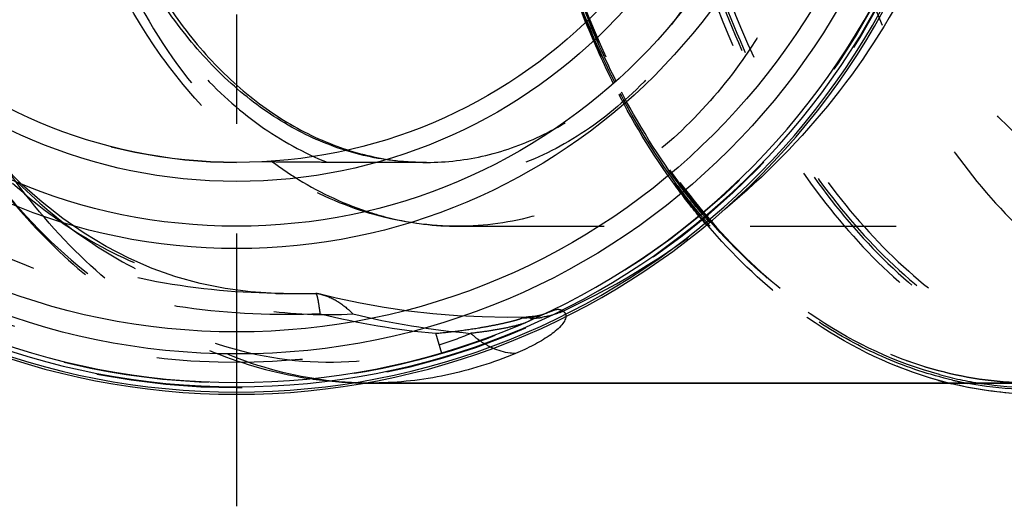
# Model space of a CAD drawing. Header units: millimetres. Extents: x 449 to 551, y 455 to 545.
# Tile 2 of 197: x 472 to 516, y 455 to 477. Entities that reach past the tile are written whole.
import ezdxf

# ---------------------------------------------------------------- set-up
doc = ezdxf.new("R2010")
doc.units = ezdxf.units.MM
doc.header["$LTSCALE"] = 65.185185
doc.linetypes.add('CENTER', pattern=[0.6, 0.375, -0.075, 0.075, -0.075])
doc.linetypes.add('HIDDEN', pattern=[0.2, 0.1, -0.1])
for name, color, linetype in [('ACHSEN_S', 7, 'CONTINUOUS'), ('KOERPER', 7, 'CONTINUOUS'), ('KONST.EL_MIT_GEO', 7, 'CONTINUOUS')]:
    doc.layers.add(name, color=color, linetype=linetype)

msp = doc.modelspace()

# ---------------------------------------------------------------- linework, layer by layer
at = {"layer": 'ACHSEN_S', "color": 2, "linetype": 'CENTER'}
msp.add_line((481.86, 545.2), (481.86, 454.8), dxfattribs=at)
at = {"layer": 'KOERPER', "color": 8, "linetype": 'HIDDEN'}
msp.add_line((490.345, 470.15), (490.178, 470.15), dxfattribs=at)
at = {"layer": 'KOERPER', "color": 7, "linetype": 'Continuous'}
msp.add_line((517.427, 460.3), (487.839, 460.3), dxfattribs=at)
at = {"layer": 'KOERPER', "color": 8, "linetype": 'HIDDEN'}
msp.add_arc((481.86, 492.7), 22.55, 90, 270, dxfattribs=at)
at = {"layer": 'KOERPER', "color": 7, "linetype": 'Continuous'}
msp.add_open_spline([(486.731, 470.683), (485.837, 470.963), (484.064, 471.755), (481.652, 473.517), (479.492, 475.819), (476.968, 479.602), (474.806, 485.281), (474.232, 490.188), (474.232, 492.7)], degree=3, knots=[0, 0, 0, 0, 0.104477, 0.214462, 0.331122, 0.454755, 0.719791, 1, 1, 1, 1], dxfattribs=at)
at = {"layer": 'KOERPER', "color": 8, "linetype": 'HIDDEN'}
msp.add_open_spline([(490.178, 470.15), (489.888, 470.15), (488.723, 470.195), (487.566, 470.422), (486.731, 470.683)], degree=3, knots=[0, 0, 0, 0, 0.24837, 1, 1, 1, 1], dxfattribs=at)
at = {"layer": 'KONST.EL_MIT_GEO', "color": 8, "linetype": 'HIDDEN'}
for p, q in [((491.759, 467.3), (526.464, 467.3)), ((483.957, 464.3), (483.936, 464.3)), ((491.026, 461.624), (490.761, 462.521)), ((485.234, 460.487), (485.272, 460.482))]:
    msp.add_line(p, q, dxfattribs=at)
at = {"layer": 'KONST.EL_MIT_GEO', "color": 7, "linetype": 'Continuous'}
for p, q in [((487.574, 460.302), (487.594, 460.302)), ((487.839, 460.3), (517.427, 460.3))]:
    msp.add_line(p, q, dxfattribs=at)
at = {"layer": 'KONST.EL_MIT_GEO', "color": 8, "linetype": 'HIDDEN'}
for points in [[(483.957, 464.3), (483.627, 464.304), (482.474, 464.371), (481.342, 464.519), (480.234, 464.744), (479.149, 465.045), (478.088, 465.422), (477.052, 465.872), (476.042, 466.394), (475.059, 466.985), (474.105, 467.645), (473.183, 468.369), (472.292, 469.156), (471.435, 470.005), (470.614, 470.91), (469.829, 471.873), (469.083, 472.888), (468.377, 473.952), (467.712, 475.065), (467.089, 476.222), (466.552, 477.33)], [(494.79, 463.245), (493.934, 463.233), (492.828, 463.25), (491.726, 463.303), (490.628, 463.391), (489.536, 463.515), (488.45, 463.673), (487.372, 463.867), (486.302, 464.095), (485.65, 464.253)], [(495.926, 463.513), (495.837, 463.472), (495.731, 463.429), (495.616, 463.388), (495.49, 463.349), (495.355, 463.315), (495.211, 463.287), (495.059, 463.265), (494.9, 463.25), (494.79, 463.245)]]:
    msp.add_lwpolyline(points, dxfattribs=at)
msp.add_circle((481.86, 492.7), 32.4, dxfattribs=at)
at = {"layer": 'KONST.EL_MIT_GEO', "color": 7, "linetype": 'Continuous'}
for radius in [31.099, 30.118, 26.4, 25.4, 23.4, 22.55]:
    msp.add_circle((481.86, 492.7), radius, dxfattribs=at)
for centre, radius, start, end in [((481.86, 492.7), 32.9, 98.6187, 81.3813), ((481.86, 492.7), 32.8, 98.6187, 81.3813), ((481.86, 492.7), 32.565, 98.5922, 81.4078), ((481.86, 492.7), 32.369, 98.5922, 81.4078), ((487.839, 478.461), 18.161, 269.2276, 269.9999), ((487.839, 476.48), 16.18, 270.0001, 270.6795), ((517.827, 477.069), 17.279, 256.1682, 256.4822), ((517.574, 476.514), 16.414, 261.3188, 269.4884)]:
    msp.add_arc(centre, radius, start, end, dxfattribs=at)
at = {"layer": 'KONST.EL_MIT_GEO', "color": 8, "linetype": 'HIDDEN'}
for centre, radius, start, end in [((481.86, 492.7), 32.6, 98.5797, 81.4203), ((481.86, 492.7), 31.464, 73.5663, 286.4337), ((531.34, 490.066), 36.542, 201.9452, 206.6532), ((531.123, 490.031), 36.259, 201.9741, 206.7242), ((531.13, 490.062), 36.202, 201.9666, 206.7279), ((490.344, 481.428), 11.278, 269.1547, 269.997), ((482.269, 494.031), 33.645, 294.9001, 309.4977), ((523.675, 485.321), 27.422, 219.7065, 220.7664), ((523.619, 485.314), 27.29, 219.7757, 220.8327), ((523.867, 485.366), 27.69, 219.5314, 220.5751), ((484.543, 636.707), 172.408, 269.80519, 270.286), ((485.051, 461.875), 2.451, 75.8668, 81.7213), ((494.857, 467.083), 3.903, 291.4099, 293.8562), ((493.873, 496.686), 34.306, 256.0416, 264.7961), ((495.489, 498.067), 35.688, 256.316, 264.8982), ((494.93, 466.774), 3.585, 271.1799, 275.4755), ((494.924, 466.833), 3.644, 275.4722, 278.9034), ((485.67, 478.439), 17.249, 287.6905, 292.6574), ((487.845, 478.608), 18.308, 261.9224, 269.1524), ((517.872, 477.242), 17.458, 254.3668, 254.9684), ((517.655, 477.001), 16.908, 254.8739, 261.2948), ((517.846, 477.147), 17.36, 254.9679, 256.1675), ((517.638, 476.863), 16.868, 256.9329, 259.3008)]:
    msp.add_arc(centre, radius, start, end, dxfattribs=at)
for points, knots in [([(487.839, 460.3), (486.335, 460.3), (483.256, 460.736), (478.888, 462.646), (474.898, 465.711), (470.141, 471.311), (466.015, 480.442), (464.365, 492.7), (466.016, 504.959), (470.141, 514.09), (474.898, 519.69), (478.888, 522.754), (483.257, 524.664), (486.335, 525.1), (487.839, 525.1)], [0, 0, 0, 0, 0.05172, 0.105326, 0.162242, 0.22321, 0.356474, 0.500004, 0.643533, 0.776797, 0.837765, 0.89468, 0.948286, 1, 1, 1, 1]), ([(517.71, 459.8), (516.257, 459.8), (513.29, 460.199), (509.055, 461.953), (505.15, 464.779), (500.426, 469.966), (496.133, 478.523), (493.99, 490.22), (494.894, 502.225), (498.211, 511.496), (502.291, 517.59), (505.826, 521.207), (509.796, 523.845), (512.707, 524.898), (514.162, 525.215)], [0, 0, 0, 0, 0.051241, 0.104176, 0.160128, 0.219843, 0.350203, 0.491428, 0.634662, 0.770289, 0.833181, 0.89216, 0.947482, 1, 1, 1, 1]), ([(520.243, 525.215), (518.788, 524.898), (515.877, 523.845), (511.907, 521.207), (508.372, 517.59), (504.292, 511.496), (500.975, 502.225), (500.072, 490.22), (502.215, 478.523), (506.507, 469.966), (511.231, 464.779), (515.136, 461.953), (519.371, 460.199), (522.338, 459.8), (523.791, 459.8)], [0, 0, 0, 0, 0.052518, 0.10784, 0.166819, 0.229711, 0.365338, 0.508572, 0.649797, 0.780157, 0.839872, 0.895824, 0.948759, 1, 1, 1, 1]), ([(520.406, 525.017), (518.96, 524.702), (516.067, 523.656), (512.121, 521.033), (508.607, 517.439), (504.552, 511.383), (501.946, 504.095), (500.816, 496.294), (500.72, 488.252), (502.17, 480.361), (505.164, 473.278), (508.026, 468.706), (511.449, 464.948), (515.329, 462.14), (519.541, 460.397), (523.932, 459.805), (528.324, 460.397), (532.536, 462.14), (536.415, 464.948), (539.839, 468.706), (542.701, 473.278), (545.695, 480.361), (547.145, 488.252), (547.049, 496.294), (545.919, 504.095), (543.313, 511.383), (539.258, 517.439), (535.744, 521.033), (531.798, 523.656), (528.905, 524.702), (527.459, 525.017)], [0, 0, 0, 0, 0.026239, 0.05388, 0.083348, 0.114771, 0.182535, 0.218211, 0.254257, 0.324818, 0.358372, 0.39016, 0.419995, 0.447951, 0.474398, 0.5, 0.525602, 0.552049, 0.580005, 0.60984, 0.641628, 0.675182, 0.745743, 0.781789, 0.817465, 0.885229, 0.916652, 0.94612, 0.973761, 1, 1, 1, 1]), ([(517.427, 460.3), (515.995, 460.3), (513.069, 460.694), (508.895, 462.425), (505.047, 465.213), (500.393, 470.33), (496.167, 478.771), (494.065, 490.306), (494.969, 502.139), (498.253, 511.273), (502.288, 517.27), (505.782, 520.822), (509.702, 523.407), (512.575, 524.431), (514.009, 524.737)], [0, 0, 0, 0, 0.05125, 0.104192, 0.160153, 0.21988, 0.350282, 0.491547, 0.634788, 0.770412, 0.833288, 0.892235, 0.947514, 1, 1, 1, 1]), ([(514.03, 524.74), (512.601, 524.435), (509.74, 523.414), (505.831, 520.834), (502.344, 517.286), (498.311, 511.288), (495.028, 502.149), (494.123, 490.306), (496.224, 478.763), (500.447, 470.318), (505.095, 465.202), (508.932, 462.419), (513.09, 460.693), (516.002, 460.3), (517.427, 460.3)], [0, 0, 0, 0, 0.052303, 0.10747, 0.166383, 0.229288, 0.365088, 0.508585, 0.650088, 0.780614, 0.840324, 0.896193, 0.948966, 1, 1, 1, 1]), ([(520.492, 524.899), (519.051, 524.591), (516.164, 523.561), (512.224, 520.962), (508.713, 517.39), (504.659, 511.364), (502.05, 504.103), (500.916, 496.329), (500.811, 488.313), (502.25, 480.445), (505.23, 473.381), (508.08, 468.82), (511.49, 465.072), (515.357, 462.27), (519.555, 460.531), (523.932, 459.94), (528.31, 460.531), (532.508, 462.27), (536.374, 465.072), (539.785, 468.82), (542.635, 473.381), (545.615, 480.445), (547.054, 488.313), (546.949, 496.329), (545.815, 504.103), (543.206, 511.364), (539.152, 517.39), (535.641, 520.962), (531.701, 523.561), (528.814, 524.591), (527.373, 524.899)], [0, 0, 0, 0, 0.026223, 0.053845, 0.083301, 0.11472, 0.182481, 0.218155, 0.254204, 0.324779, 0.358343, 0.390141, 0.419985, 0.447946, 0.474397, 0.5, 0.525603, 0.552054, 0.580015, 0.609859, 0.641657, 0.675221, 0.745796, 0.781845, 0.817519, 0.88528, 0.916699, 0.946155, 0.973777, 1, 1, 1, 1]), ([(520.627, 524.705), (519.194, 524.399), (516.325, 523.375), (512.408, 520.791), (508.919, 517.241), (504.889, 511.25), (501.61, 502.125), (500.707, 490.305), (502.808, 478.783), (507.029, 470.352), (511.678, 465.24), (515.523, 462.455), (519.693, 460.725), (522.616, 460.331), (524.047, 460.331)], [0, 0, 0, 0, 0.052493, 0.107785, 0.166745, 0.229616, 0.365214, 0.508468, 0.649725, 0.780096, 0.839828, 0.8958, 0.948747, 1, 1, 1, 1]), ([(529.236, 523.642), (527.799, 523.642), (524.859, 523.225), (520.687, 521.401), (516.877, 518.475), (512.334, 513.126), (508.394, 504.407), (506.818, 492.7), (508.394, 480.993), (512.334, 472.274), (516.877, 466.925), (520.687, 463.999), (524.859, 462.175), (527.799, 461.758), (529.236, 461.758)], [0, 0, 0, 0, 0.05173, 0.105334, 0.162249, 0.223216, 0.356475, 0.5, 0.643525, 0.776784, 0.837751, 0.894666, 0.94827, 1, 1, 1, 1]), ([(485.597, 463.393), (483.591, 463.299), (479.549, 463.478), (473.649, 464.896), (468.134, 467.448), (463.239, 471.057), (459.18, 475.59), (456.139, 480.862), (454.256, 486.651), (453.62, 492.706), (454.259, 498.76), (456.144, 504.549), (459.187, 509.82), (463.248, 514.35), (468.143, 517.957), (473.657, 520.506), (479.553, 521.923), (483.593, 522.101), (485.598, 522.007)], [0, 0, 0, 0, 0.062368, 0.124812, 0.187308, 0.249833, 0.312377, 0.374932, 0.437494, 0.500059, 0.562623, 0.625185, 0.687741, 0.750284, 0.812801, 0.875272, 0.937682, 1, 1, 1, 1]), ([(483.921, 464.3), (482.036, 464.306), (478.257, 464.654), (472.787, 466.212), (467.709, 468.785), (463.229, 472.298), (459.531, 476.628), (456.77, 481.61), (455.065, 487.045), (454.49, 492.712), (455.069, 498.379), (456.779, 503.812), (459.544, 508.791), (463.247, 513.118), (467.729, 516.627), (472.806, 519.196), (478.276, 520.749), (482.052, 521.094), (483.936, 521.1)], [0, 0, 0, 0, 0.062496, 0.124991, 0.187494, 0.25, 0.31251, 0.375022, 0.437535, 0.500048, 0.562562, 0.625075, 0.687588, 0.750097, 0.812598, 0.875082, 0.937548, 1, 1, 1, 1]), ([(483.936, 521.1), (482.55, 521.094), (479.732, 520.74), (475.698, 519.144), (471.995, 516.528), (468.764, 512.988), (466.118, 508.658), (463.463, 501.959), (462.138, 492.702), (463.462, 483.444), (466.116, 476.745), (468.762, 472.414), (471.992, 468.875), (475.693, 466.258), (479.723, 464.663), (482.538, 464.306), (483.921, 464.3)], [0, 0, 0, 0, 0.053086, 0.107458, 0.16453, 0.225209, 0.289752, 0.357785, 0.500072, 0.642361, 0.710397, 0.77494, 0.835611, 0.89266, 0.947, 1, 1, 1, 1]), ([(491.759, 467.3), (490.509, 467.3), (487.965, 467.654), (484.374, 469.196), (481.134, 471.644), (477.339, 476.046), (474.07, 483.167), (472.77, 492.7), (474.07, 502.234), (477.339, 509.354), (481.134, 513.756), (484.375, 516.204), (487.965, 517.746), (490.509, 518.1), (491.759, 518.1)], [0, 0, 0, 0, 0.054155, 0.109618, 0.167499, 0.228521, 0.359826, 0.500004, 0.640181, 0.771484, 0.832503, 0.890383, 0.945846, 1, 1, 1, 1]), ([(491.759, 518.1), (492.938, 518.1), (495.352, 517.758), (498.777, 516.26), (501.905, 513.858), (505.633, 509.468), (508.868, 502.31), (510.161, 492.7), (508.868, 483.09), (505.633, 475.932), (501.905, 471.542), (498.777, 469.14), (495.352, 467.642), (492.938, 467.3), (491.759, 467.3)], [0, 0, 0, 0, 0.05173, 0.105334, 0.162249, 0.223216, 0.356476, 0.5, 0.643524, 0.776784, 0.837751, 0.894666, 0.94827, 1, 1, 1, 1]), ([(490.345, 516.1), (489.258, 516.1), (487.035, 515.785), (483.88, 514.405), (480.998, 512.192), (477.563, 508.147), (474.583, 501.553), (473.392, 492.7), (474.583, 483.847), (477.563, 477.253), (480.998, 473.208), (483.88, 470.995), (487.035, 469.615), (489.258, 469.3), (490.345, 469.3)], [0, 0, 0, 0, 0.051729, 0.105334, 0.162249, 0.223216, 0.356476, 0.5, 0.643524, 0.776784, 0.837751, 0.894666, 0.948271, 1, 1, 1, 1]), ([(490.345, 516.1), (491.431, 516.1), (493.655, 515.785), (496.81, 514.405), (499.691, 512.192), (503.127, 508.147), (506.106, 501.553), (507.298, 492.7), (506.106, 483.847), (503.127, 477.253), (499.691, 473.208), (496.81, 470.995), (493.655, 469.615), (491.431, 469.3), (490.345, 469.3)], [0, 0, 0, 0, 0.051729, 0.105334, 0.162249, 0.223216, 0.356476, 0.5, 0.643524, 0.776784, 0.837751, 0.894666, 0.948271, 1, 1, 1, 1]), ([(483.421, 515.197), (481.914, 514.08), (479.134, 511.205), (476.118, 505.8), (474.225, 499.485), (473.581, 492.7), (474.225, 485.915), (476.118, 479.6), (479.134, 474.195), (481.914, 471.32), (483.421, 470.203)], [0, 0, 0, 0, 0.111418, 0.233503, 0.364328, 0.5, 0.635672, 0.766497, 0.888582, 1, 1, 1, 1]), ([(490.344, 470.15), (491.232, 470.15), (493.039, 470.366), (495.646, 471.321), (498.094, 472.871), (501.134, 475.742), (504.137, 480.586), (506.147, 487.45), (506.507, 494.846), (505.382, 500.926), (503.631, 505.355), (501.485, 509.146), (499.289, 511.555), (497.625, 512.762)], [0, 0, 0, 0, 0.050318, 0.101974, 0.15607, 0.213321, 0.337668, 0.47344, 0.614602, 0.75353, 0.820036, 0.883558, 1, 1, 1, 1]), ([(497.445, 476.41), (496.423, 478.94), (494.891, 484.319), (494.132, 492.7), (494.891, 501.08), (496.423, 506.459), (497.445, 508.99)], [0, 0, 0, 0, 0.245896, 0.5, 0.754104, 1, 1, 1, 1]), ([(497.498, 476.463), (496.478, 478.985), (494.948, 484.347), (494.191, 492.701), (494.949, 501.056), (496.478, 506.416), (497.498, 508.937)], [0, 0, 0, 0, 0.245863, 0.500038, 0.754201, 1, 1, 1, 1]), ([(521.344, 468.996), (519.367, 470.312), (515.765, 474), (513.509, 478.572), (512.632, 481.077)], [0, 0, 0, 0, 0.472309, 1, 1, 1, 1]), ([(521.108, 468.456), (520.118, 468.893), (518.18, 470.026), (515.596, 472.326), (513.331, 475.198), (512.102, 477.384), (511.552, 478.544)], [0, 0, 0, 0, 0.228973, 0.47123, 0.728319, 1, 1, 1, 1]), ([(502.511, 467.741), (502.147, 468.183), (500.703, 470.046), (499.481, 472.079), (498.681, 473.674)], [0, 0, 0, 0, 0.242858, 1, 1, 1, 1]), ([(502.579, 467.802), (502.213, 468.242), (500.764, 470.101), (499.54, 472.132), (498.737, 473.725)], [0, 0, 0, 0, 0.24269, 1, 1, 1, 1]), ([(502.645, 467.854), (502.279, 468.294), (500.827, 470.153), (499.6, 472.185), (498.796, 473.78)], [0, 0, 0, 0, 0.242656, 1, 1, 1, 1]), ([(486.827, 470.706), (487.1, 470.618), (488.192, 470.311), (489.33, 470.164), (490.178, 470.151)], [0, 0, 0, 0, 0.252921, 1, 1, 1, 1]), ([(486.437, 470.152), (486.135, 470.152), (484.984, 470.155), (483.832, 470.163), (482.983, 470.178)], [0, 0, 0, 0, 0.262451, 1, 1, 1, 1]), ([(483.421, 470.203), (483.752, 469.958), (485.069, 469.053), (486.525, 468.347), (487.651, 467.973)], [0, 0, 0, 0, 0.257542, 1, 1, 1, 1]), ([(490.178, 470.15), (489.854, 470.15), (488.607, 470.15), (487.36, 470.15), (486.437, 470.152)], [0, 0, 0, 0, 0.260033, 1, 1, 1, 1]), ([(470.672, 469.894), (471.593, 468.637), (473.599, 466.31), (477.124, 463.461), (481.027, 461.433), (483.829, 460.689), (485.234, 460.487)], [0, 0, 0, 0, 0.262894, 0.515718, 0.76049, 1, 1, 1, 1]), ([(470.705, 469.878), (471.966, 468.185), (474.767, 465.188), (479.892, 462.115), (485.471, 460.914), (489.175, 461.452), (490.912, 462.006)], [0, 0, 0, 0, 0.273785, 0.525665, 0.763486, 1, 1, 1, 1]), ([(472.089, 469.256), (473.112, 468.242), (475.305, 466.434), (479.025, 464.487), (482.99, 463.423), (485.703, 463.311), (487.046, 463.393)], [0, 0, 0, 0, 0.261336, 0.511729, 0.755955, 1, 1, 1, 1]), ([(487.651, 467.973), (487.985, 467.862), (489.321, 467.474), (490.72, 467.3), (491.759, 467.3)], [0, 0, 0, 0, 0.253254, 1, 1, 1, 1]), ([(513.167, 460.43), (511.227, 460.972), (507.373, 462.82), (504.252, 465.701), (502.836, 467.355)], [0, 0, 0, 0, 0.480541, 1, 1, 1, 1]), ([(513.824, 460.432), (512.816, 460.666), (510.805, 461.331), (506.928, 463.406), (504.394, 465.69), (502.906, 467.415)], [0, 0, 0, 0, 0.236143, 0.480285, 1, 1, 1, 1]), ([(513.243, 460.679), (511.319, 461.199), (507.487, 463), (504.381, 465.837), (502.971, 467.47)], [0, 0, 0, 0, 0.480132, 1, 1, 1, 1]), ([(485.597, 463.393), (485.581, 463.506), (485.552, 463.71), (485.51, 463.979), (485.47, 464.169), (485.432, 464.272), (485.404, 464.301)], [0, 0, 0, 0, 0.369033, 0.660892, 0.870506, 1, 1, 1, 1]), ([(485.65, 464.253), (485.909, 464.187), (486.424, 463.961), (486.849, 463.599), (487.046, 463.393)], [0, 0, 0, 0, 0.483407, 1, 1, 1, 1]), ([(495.927, 463.513), (495.612, 463.361), (495.152, 463.227), (494.686, 463.193), (494.568, 463.19)], [0, 0, 0, 0, 0.747428, 1, 1, 1, 1]), ([(495.927, 463.513), (496.018, 463.557), (496.191, 463.625), (496.38, 463.565), (496.435, 463.513)], [0, 0, 0, 0, 0.571118, 1, 1, 1, 1]), ([(496.435, 463.513), (496.476, 463.485), (496.545, 463.417), (496.565, 463.32), (496.564, 463.276)], [0, 0, 0, 0, 0.523957, 1, 1, 1, 1]), ([(490.761, 462.521), (491.087, 462.552), (491.743, 462.623), (492.561, 462.743), (493.216, 462.859), (493.705, 462.957), (494.103, 463.049), (494.389, 463.128), (494.516, 463.167), (494.568, 463.19)], [0, 0, 0, 0, 0.254073, 0.510795, 0.640224, 0.769975, 0.897483, 0.956018, 1, 1, 1, 1]), ([(494.887, 463.045), (494.716, 462.965), (494.32, 462.854), (493.697, 462.716), (493.017, 462.604), (492.552, 462.546), (492.315, 462.521)], [0, 0, 0, 0, 0.21509, 0.464975, 0.728664, 1, 1, 1, 1]), ([(494.568, 463.19), (494.586, 463.199), (494.657, 463.227), (494.734, 463.244), (494.79, 463.245)], [0, 0, 0, 0, 0.270985, 1, 1, 1, 1]), ([(495.004, 463.19), (495.015, 463.183), (495.039, 463.156), (495.004, 463.111), (494.954, 463.079), (494.911, 463.056), (494.887, 463.045)], [0, 0, 0, 0, 0.182926, 0.369035, 0.649517, 1, 1, 1, 1]), ([(492.727, 462.187), (492.692, 462.212), (492.549, 462.317), (492.413, 462.431), (492.315, 462.521)], [0, 0, 0, 0, 0.245619, 1, 1, 1, 1]), ([(493.301, 461.857), (493.252, 461.878), (493.053, 461.974), (492.864, 462.09), (492.727, 462.187)], [0, 0, 0, 0, 0.242871, 1, 1, 1, 1])]:
    msp.add_open_spline(points, degree=3, knots=knots, dxfattribs=at)
at = {"layer": 'KONST.EL_MIT_GEO', "color": 7, "linetype": 'Continuous'}
for points, knots in [([(521.095, 525.017), (522.606, 524.688), (525.632, 523.573), (529.729, 520.757), (533.341, 516.894), (537.439, 510.401), (539.935, 502.637), (540.805, 494.405), (540.541, 486.048), (538.613, 477.975), (535.031, 470.952), (531.731, 466.589), (527.875, 463.194), (523.593, 460.91), (519.047, 459.853), (515.983, 460.009), (514.506, 460.288)], [0, 0, 0, 0, 0.052945, 0.108891, 0.168731, 0.232676, 0.370497, 0.44276, 0.515395, 0.656019, 0.722074, 0.784161, 0.842146, 0.896547, 0.948581, 1, 1, 1, 1]), ([(503.698, 517.308), (505.474, 515.84), (508.753, 512.5), (512.509, 506.53), (514.891, 499.808), (515.704, 492.681), (514.882, 485.555), (512.493, 478.836), (508.73, 472.871), (505.448, 469.535), (503.669, 468.069)], [0, 0, 0, 0, 0.122919, 0.247435, 0.373322, 0.500012, 0.626701, 0.752582, 0.87709, 1, 1, 1, 1]), ([(474.4, 492.7), (474.4, 490.196), (474.969, 485.304), (477.118, 479.641), (479.625, 475.862), (481.773, 473.559), (484.173, 471.791), (485.936, 470.991), (486.827, 470.706)], [0, 0, 0, 0, 0.280052, 0.545037, 0.668697, 0.785413, 0.895465, 1, 1, 1, 1]), ([(496.564, 463.276), (496.561, 463.204), (496.499, 463.045), (496.256, 462.738), (495.788, 462.372), (495.104, 461.973), (494.592, 461.737), (494.32, 461.624)], [0, 0, 0, 0, 0.075507, 0.17084, 0.409778, 0.691735, 1, 1, 1, 1]), ([(494.32, 461.624), (494.237, 461.624), (493.887, 461.645), (493.544, 461.747), (493.301, 461.857)], [0, 0, 0, 0, 0.238698, 1, 1, 1, 1]), ([(494.32, 461.624), (493.317, 461.205), (491.251, 460.554), (489.096, 460.314), (488.031, 460.301)], [0, 0, 0, 0, 0.504916, 1, 1, 1, 1]), ([(517.71, 459.8), (517.381, 459.8), (516.063, 459.839), (514.75, 460.037), (513.788, 460.268)], [0, 0, 0, 0, 0.249158, 1, 1, 1, 1])]:
    msp.add_open_spline(points, degree=3, knots=knots, dxfattribs=at)
at = {"layer": 'KONST.EL_MIT_GEO', "color": 8, "linetype": 'HIDDEN'}
for points in [[(496.282, 463.449), (496.026, 463.349), (495.759, 463.276), (495.488, 463.233)], [(494.79, 463.245), (494.863, 463.247), (494.94, 463.228), (495.004, 463.19)]]:
    msp.add_open_spline(points, degree=3, dxfattribs=at)

doc.saveas('drawing.dxf')
